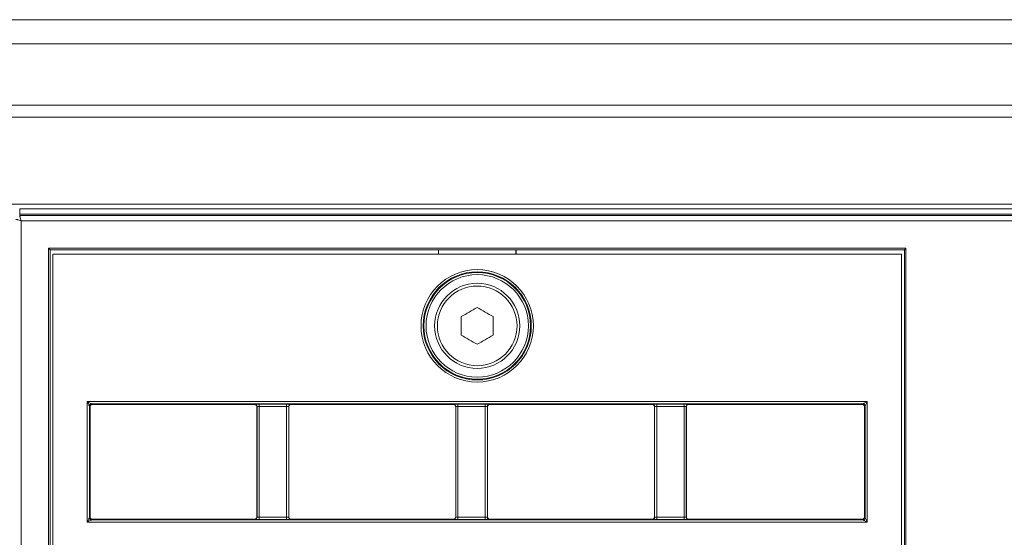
# Model space of a CAD drawing. Header units: millimetres. Extents: x 0 to 1118, y 0 to 864.
# Tile 34 of 256: x 219 to 242, y 230 to 243. Entities that reach past the tile are written whole.
import ezdxf

# ---------------------------------------------------------------- set-up
doc = ezdxf.new("R2010")
doc.units = ezdxf.units.MM

msp = doc.modelspace()

# ---------------------------------------------------------------- linework, layer by layer
at = {"color": 9, "linetype": 'Continuous', "lineweight": 0}
for p, q in [((218.7949, 242.5967), (276.7799, 242.5967)), ((218.7949, 242.0311), (276.7799, 242.0311)), ((276.7799, 240.5926), (218.7949, 240.5926)), ((218.7949, 240.3097), (276.7799, 240.3097)), ((219.1636, 238.1529), (276.4136, 238.1529)), ((219.1636, 238.1529), (219.1636, 238.028)), ((219.1636, 238.028), (219.1636, 238.0011)), ((276.4136, 238.028), (219.1636, 238.028)), ((219.1636, 238.0011), (276.4136, 238.0011)), ((276.3807, 237.8763), (219.1965, 237.8763)), ((219.1965, 237.8763), (219.1965, 187.9422)), ((220.7508, 230.8011), (220.7508, 233.6293)), ((220.7508, 233.6293), (239.0764, 233.6293)), ((220.8008, 233.5293), (220.8008, 230.9011)), ((220.8174, 233.5127), (220.8008, 233.5293)), ((238.9765, 233.5793), (220.8507, 233.5793)), ((220.8507, 233.5793), (220.8673, 233.5627)), ((224.6874, 233.5627), (224.6909, 233.5662)), ((224.7409, 233.5162), (224.7374, 233.5127)), ((224.7409, 230.9142), (224.7409, 233.5162)), ((224.7909, 233.5679), (225.4339, 233.5679)), ((224.7909, 233.5679), (224.7909, 233.5179)), ((225.4339, 233.5179), (224.7909, 233.5179)), ((224.7909, 233.5179), (224.7909, 230.9125)), ((225.4339, 233.5679), (225.4339, 233.5179)), ((225.4339, 230.9125), (225.4339, 233.5179)), ((225.4838, 233.5162), (225.4838, 230.9142)), ((225.4874, 233.5127), (225.4838, 233.5162)), ((225.5338, 233.5662), (225.5373, 233.5627)), ((229.3574, 233.5627), (229.3609, 233.5662)), ((229.4109, 233.5162), (229.4074, 233.5127)), ((229.4109, 230.9142), (229.4109, 233.5162)), ((229.4609, 233.5679), (230.1039, 233.5679)), ((229.4609, 233.5679), (229.4609, 233.5179)), ((230.1039, 233.5179), (229.4609, 233.5179)), ((229.4609, 233.5179), (229.4609, 230.9125)), ((230.1039, 233.5679), (230.1039, 233.5179)), ((230.1039, 230.9125), (230.1039, 233.5179)), ((230.1538, 233.5162), (230.1538, 230.9142)), ((230.1574, 233.5127), (230.1538, 233.5162)), ((230.2038, 233.5662), (230.2073, 233.5627)), ((234.0274, 233.5627), (234.0309, 233.5662)), ((234.0809, 233.5162), (234.0774, 233.5127)), ((234.0809, 230.9142), (234.0809, 233.5162)), ((234.1309, 233.5679), (234.7739, 233.5679)), ((234.1309, 233.5679), (234.1309, 233.5179)), ((234.7739, 233.5179), (234.1309, 233.5179)), ((234.1309, 233.5179), (234.1309, 230.9125)), ((234.7739, 233.5679), (234.7739, 233.5179)), ((234.7739, 230.9125), (234.7739, 233.5179)), ((234.8238, 233.5162), (234.8238, 230.9142)), ((234.8274, 233.5127), (234.8238, 233.5162)), ((234.8738, 233.5662), (234.8773, 233.5627)), ((238.9599, 233.5627), (238.9765, 233.5793)), ((239.0265, 233.5293), (239.0099, 233.5127)), ((239.0265, 230.9011), (239.0265, 233.5293)), ((239.0764, 233.6293), (239.0764, 230.8011)), ((220.8008, 230.9011), (220.8174, 230.9177)), ((224.7374, 230.9177), (224.7409, 230.9142)), ((224.7909, 230.9125), (224.7909, 230.8625)), ((224.7909, 230.9125), (225.4339, 230.9125)), ((225.4339, 230.9125), (225.4339, 230.8625)), ((225.4838, 230.9142), (225.4874, 230.9177)), ((229.4074, 230.9177), (229.4109, 230.9142)), ((229.4609, 230.9125), (230.1039, 230.9125)), ((229.4609, 230.9125), (229.4609, 230.8625)), ((230.1039, 230.9125), (230.1039, 230.8625)), ((230.1538, 230.9142), (230.1574, 230.9177)), ((234.0774, 230.9177), (234.0809, 230.9142)), ((234.1309, 230.9125), (234.1309, 230.8625)), ((234.1309, 230.9125), (234.7739, 230.9125)), ((234.7739, 230.9125), (234.7739, 230.8625)), ((234.8238, 230.9142), (234.8274, 230.9177)), ((239.0099, 230.9177), (239.0265, 230.9011)), ((239.0764, 230.8011), (220.7508, 230.8011)), ((220.8673, 230.8677), (220.8507, 230.8511)), ((220.8507, 230.8511), (238.9765, 230.8511)), ((224.6909, 230.8642), (224.6874, 230.8677)), ((225.4339, 230.8625), (224.7909, 230.8625)), ((225.5373, 230.8677), (225.5338, 230.8642)), ((229.3609, 230.8642), (229.3574, 230.8677)), ((230.1039, 230.8625), (229.4609, 230.8625)), ((230.2073, 230.8677), (230.2038, 230.8642)), ((234.0309, 230.8642), (234.0274, 230.8677)), ((234.7739, 230.8625), (234.1309, 230.8625)), ((234.8773, 230.8677), (234.8738, 230.8642)), ((238.9765, 230.8511), (238.9599, 230.8677))]:
    msp.add_line(p, q, dxfattribs=at)
at = {"color": 7, "linetype": 'Continuous', "lineweight": 15}
for p, q in [((276.7799, 238.2629), (218.7949, 238.2629)), ((219.842, 237.2308), (239.9852, 237.2308)), ((219.842, 188.5877), (219.842, 237.2308)), ((219.8769, 237.1959), (219.842, 237.2308)), ((229.0019, 237.1959), (219.8769, 237.1959)), ((219.8769, 237.1959), (219.8769, 188.6226)), ((229.0052, 237.1926), (229.0019, 237.1959)), ((229.0019, 237.1959), (229.0019, 237.0952)), ((230.822, 237.1926), (229.0052, 237.1926)), ((229.0052, 237.1926), (229.0052, 237.0952)), ((230.822, 237.1926), (230.8253, 237.1959)), ((230.822, 237.0952), (230.822, 237.1926)), ((239.9503, 237.1959), (230.8253, 237.1959)), ((230.8253, 237.0952), (230.8253, 237.1959)), ((239.9503, 237.1959), (239.9852, 237.2308)), ((239.9503, 188.6226), (239.9503, 237.1959)), ((239.9852, 237.2308), (239.9852, 188.5877)), ((219.9424, 237.0952), (219.9424, 188.6877)), ((239.8849, 237.0952), (219.9424, 237.0952)), ((239.8849, 188.6877), (239.8849, 237.0952)), ((229.5386, 235.1912), (229.5386, 235.6242)), ((230.2886, 235.6242), (230.2886, 235.1912)), ((220.8174, 233.5127), (220.8174, 230.9177)), ((224.6874, 233.5627), (220.8673, 233.5627)), ((224.7374, 233.5127), (224.7374, 230.9177)), ((225.4874, 230.9177), (225.4874, 233.5127)), ((229.3574, 233.5627), (225.5373, 233.5627)), ((229.4074, 233.5127), (229.4074, 230.9177)), ((230.1574, 230.9177), (230.1574, 233.5127)), ((234.0274, 233.5627), (230.2073, 233.5627)), ((234.0774, 233.5127), (234.0774, 230.9177)), ((234.8274, 230.9177), (234.8274, 233.5127)), ((238.9599, 233.5627), (234.8773, 233.5627)), ((239.0099, 230.9177), (239.0099, 233.5127)), ((220.8673, 230.8677), (224.6874, 230.8677)), ((225.5373, 230.8677), (229.3574, 230.8677)), ((230.2073, 230.8677), (234.0274, 230.8677)), ((234.8773, 230.8677), (238.9599, 230.8677))]:
    msp.add_line(p, q, dxfattribs=at)
at = {"color": 7, "linetype": 'Continuous', "lineweight": 15, "flags": 128}
for points in [[(229.5386, 235.6242), (229.5853, 235.6512), (229.6322, 235.6782), (229.6791, 235.7053), (229.7261, 235.7324), (229.7731, 235.7596), (229.82, 235.7867), (229.8669, 235.8137), (229.9136, 235.8407)], [(229.9136, 235.8407), (229.9603, 235.8137), (230.0072, 235.7867), (230.0541, 235.7596), (230.1011, 235.7324), (230.1481, 235.7053), (230.195, 235.6782), (230.2419, 235.6512), (230.2886, 235.6242)], [(229.9136, 234.9747), (229.8669, 235.0017), (229.82, 235.0287), (229.7731, 235.0558), (229.7261, 235.0829), (229.6791, 235.11), (229.6322, 235.1371), (229.5853, 235.1642), (229.5386, 235.1912)], [(230.2886, 235.1912), (230.2419, 235.1642), (230.195, 235.1371), (230.1481, 235.11), (230.1011, 235.0829), (230.0541, 235.0558), (230.0072, 235.0287), (229.9603, 235.0017), (229.9136, 234.9747)]]:
    msp.add_lwpolyline(points, dxfattribs=at)
at = {"color": 9, "linetype": 'Continuous', "lineweight": 0, "flags": 128}
for points in [[(220.8008, 233.5293), (220.7996, 233.5315), (220.7967, 233.5374), (220.792, 233.5467), (220.7858, 233.5592), (220.7783, 233.5743), (220.7697, 233.5914), (220.7604, 233.61), (220.7508, 233.6293)], [(220.7508, 233.6293), (220.7701, 233.6196), (220.7886, 233.6103), (220.8058, 233.6018), (220.8209, 233.5942), (220.8333, 233.588), (220.8426, 233.5833), (220.8485, 233.5804), (220.8507, 233.5793)], [(238.9765, 233.5793), (238.9787, 233.5804), (238.9846, 233.5833), (238.9939, 233.588), (239.0064, 233.5942), (239.0214, 233.6018), (239.0386, 233.6103), (239.0571, 233.6196), (239.0764, 233.6293)], [(239.0764, 233.6293), (239.0668, 233.61), (239.0575, 233.5914), (239.0489, 233.5743), (239.0414, 233.5592), (239.0352, 233.5467), (239.0305, 233.5374), (239.0276, 233.5315), (239.0265, 233.5293)], [(220.7508, 230.8011), (220.7604, 230.8204), (220.7697, 230.839), (220.7783, 230.8561), (220.7858, 230.8712), (220.792, 230.8836), (220.7967, 230.893), (220.7996, 230.8989), (220.8008, 230.9011)], [(239.0265, 230.9011), (239.0276, 230.8989), (239.0305, 230.893), (239.0352, 230.8836), (239.0414, 230.8712), (239.0489, 230.8561), (239.0575, 230.839), (239.0668, 230.8204), (239.0764, 230.8011)], [(220.8507, 230.8511), (220.8485, 230.85), (220.8426, 230.847), (220.8333, 230.8424), (220.8209, 230.8361), (220.8058, 230.8286), (220.7886, 230.82), (220.7701, 230.8107), (220.7508, 230.8011)], [(239.0764, 230.8011), (239.0571, 230.8107), (239.0386, 230.82), (239.0214, 230.8286), (239.0064, 230.8361), (238.9939, 230.8424), (238.9846, 230.847), (238.9787, 230.85), (238.9765, 230.8511)]]:
    msp.add_lwpolyline(points, dxfattribs=at)
at = {"color": 9, "linetype": 'Continuous', "lineweight": 0}
for radius in [1.3203, 1.2703, 1.2524, 1.2024, 0.9347]:
    msp.add_circle((229.9136, 235.4077), radius, dxfattribs=at)
at = {"color": 7, "linetype": 'Continuous', "lineweight": 15}
msp.add_circle((229.9136, 235.4077), 1, dxfattribs=at)
at = {"color": 9, "linetype": 'Continuous', "lineweight": 0}
for centre, start, end in [((220.8508, 233.5293), 90.01932, 179.97988), ((224.6908, 233.5162), 0.02124, 89.97761), ((225.5339, 233.5162), 90.02243, 179.97878), ((229.3608, 233.5162), 0.02144, 89.9775), ((230.2039, 233.5162), 90.02273, 179.97834), ((234.0308, 233.5162), 0.02166, 89.97727), ((234.8739, 233.5162), 90.02167, 179.98046), ((238.9764, 233.5293), 0.02076, 89.98031), ((220.8508, 230.9011), 180.02012, 269.98068), ((224.6908, 230.9142), 270.01935, 359.97966), ((225.5339, 230.9142), 180.02033, 269.98061), ((229.3608, 230.9142), 270.01947, 359.97946), ((230.2039, 230.9142), 180.02076, 269.98031), ((234.0308, 230.9142), 270.01969, 359.97924), ((234.8739, 230.9142), 180.01864, 269.98136), ((238.9764, 230.9011), 270.01969, 359.97924)]:
    msp.add_arc(centre, 0.05, start, end, dxfattribs=at)
at = {"color": 7, "linetype": 'Continuous', "lineweight": 15}
for centre, major_axis, start_param, end_param in [((220.8674, 233.5127), (-0.0354, 0.0354), 5.4979394, 7.0684312), ((238.9598, 233.5127), (-0.0354, -0.0354), 2.3563468, 3.9268385), ((220.8674, 230.9177), (0.0354, 0.0354), 2.3563468, 3.9268385), ((238.9598, 230.9177), (-0.0354, 0.0354), 2.3563468, 3.9268385)]:
    msp.add_ellipse(centre, major_axis=major_axis, ratio=0.9996955, start_param=start_param, end_param=end_param, dxfattribs=at)
at = {"color": 9, "linetype": 'Continuous', "lineweight": 0}
for centre, major_axis, ratio, start_param, end_param in [((224.7909, 233.5662), (0.1, 0), 0.0174551, 1.5707963, 3.1241394), ((224.7909, 233.5162), (0.05, 0), 0.0349101, 1.5707963, 3.1241394), ((225.4339, 233.5662), (0.1, 0), 0.0174551, 0.0174533, 1.5707963), ((225.4339, 233.5162), (0.05, 0), 0.0349101, 0.0174533, 1.5707963), ((229.4609, 233.5662), (0.1, 0), 0.0174551, 1.5707963, 3.1241394), ((229.4609, 233.5162), (0.05, 0), 0.0349101, 1.5707963, 3.1241394), ((230.1039, 233.5662), (0.1, 0), 0.0174551, 0.0174533, 1.5707963), ((230.1039, 233.5162), (0.05, 0), 0.0349101, 0.0174533, 1.5707963), ((234.1309, 233.5662), (0.1, 0), 0.0174551, 1.5707963, 3.1241394), ((234.1309, 233.5162), (0.05, 0), 0.0349101, 1.5707963, 3.1241394), ((234.7739, 233.5662), (0.1, 0), 0.0174551, 0.0174533, 1.5707963), ((234.7739, 233.5162), (0.05, 0), 0.0349101, 0.0174533, 1.5707963), ((224.7909, 230.9142), (0.05, 0), 0.0349101, 3.1590459, 4.712389), ((225.4339, 230.9142), (0.05, 0), 0.0349101, 4.712389, 6.265732), ((229.4609, 230.9142), (0.05, 0), 0.0349101, 3.1590459, 4.712389), ((230.1039, 230.9142), (0.05, 0), 0.0349101, 4.712389, 6.265732), ((234.1309, 230.9142), (0.05, 0), 0.0349101, 3.1590459, 4.712389), ((234.7739, 230.9142), (0.05, 0), 0.0349101, 4.712389, 6.265732), ((224.7909, 230.8642), (0.1, 0), 0.0174551, 3.1590459, 4.712389), ((225.4339, 230.8642), (0.1, 0), 0.0174551, 4.712389, 6.265732), ((229.4609, 230.8642), (0.1, 0), 0.0174551, 3.1590459, 4.712389), ((230.1039, 230.8642), (0.1, 0), 0.0174551, 4.712389, 6.265732), ((234.1309, 230.8642), (0.1, 0), 0.0174551, 3.1590459, 4.712389), ((234.7739, 230.8642), (0.1, 0), 0.0174551, 4.712389, 6.265732)]:
    msp.add_ellipse(centre, major_axis=major_axis, ratio=ratio, start_param=start_param, end_param=end_param, dxfattribs=at)
for points, knots in [([(219.0717, 237.9092), (219.0742, 237.9088), (219.0779, 237.908), (219.0944, 237.9038), (219.1156, 237.8983), (219.1499, 237.889), (219.181, 237.8806), (219.1965, 237.8763)], [0, 0, 0, 0, 0.2414395, 0.3687394, 0.5004129, 0.7500776, 1, 1, 1, 1]), ([(219.1636, 238.0011), (219.1641, 237.9987), (219.1648, 237.9949), (219.169, 237.9784), (219.1746, 237.9572), (219.1838, 237.9229), (219.1923, 237.8919), (219.1965, 237.8763)], [0, 0, 0, 0, 0.2414191, 0.3687195, 0.5004159, 0.7500805, 1, 1, 1, 1])]:
    msp.add_open_spline(points, degree=3, knots=knots, dxfattribs=at)
at = {"color": 7, "linetype": 'Continuous', "lineweight": 15}
for points, knots in [([(224.6874, 233.5627), (224.6939, 233.5619), (224.707, 233.5604), (224.7235, 233.5489), (224.7351, 233.5323), (224.7366, 233.5192), (224.7374, 233.5127)], [0, 0, 0, 0, 0.2500311, 0.5000246, 0.7500047, 1, 1, 1, 1]), ([(225.4874, 233.5127), (225.4881, 233.5192), (225.4896, 233.5323), (225.5012, 233.5489), (225.5177, 233.5604), (225.5308, 233.5619), (225.5373, 233.5627)], [0, 0, 0, 0, 0.2499985, 0.5000073, 0.7499881, 1, 1, 1, 1]), ([(229.3574, 233.5627), (229.3639, 233.5619), (229.377, 233.5604), (229.3935, 233.5489), (229.4051, 233.5323), (229.4066, 233.5192), (229.4074, 233.5127)], [0, 0, 0, 0, 0.2500318, 0.5000262, 0.7500057, 1, 1, 1, 1]), ([(230.1574, 233.5127), (230.1581, 233.5192), (230.1596, 233.5323), (230.1712, 233.5489), (230.1877, 233.5604), (230.2008, 233.5619), (230.2073, 233.5627)], [0, 0, 0, 0, 0.2499986, 0.5000066, 0.7499897, 1, 1, 1, 1]), ([(234.0274, 233.5627), (234.0339, 233.5619), (234.047, 233.5604), (234.0635, 233.5489), (234.0751, 233.5323), (234.0766, 233.5192), (234.0774, 233.5127)], [0, 0, 0, 0, 0.25003219, 0.50002204, 0.75000526, 1, 1, 1, 1]), ([(234.8274, 233.5127), (234.8281, 233.5192), (234.8296, 233.5323), (234.8412, 233.5489), (234.8577, 233.5604), (234.8708, 233.5619), (234.8773, 233.5627)], [0, 0, 0, 0, 0.249999, 0.5000107, 0.7499893, 1, 1, 1, 1]), ([(224.7374, 230.9177), (224.7366, 230.9111), (224.7351, 230.898), (224.7235, 230.8815), (224.707, 230.8699), (224.6939, 230.8684), (224.6874, 230.8677)], [0, 0, 0, 0, 0.2499942, 0.4999731, 0.7499654, 1, 1, 1, 1]), ([(225.5373, 230.8677), (225.5308, 230.8684), (225.5177, 230.8699), (225.5012, 230.8815), (225.4896, 230.898), (225.4881, 230.9111), (225.4874, 230.9177)], [0, 0, 0, 0, 0.2500344, 0.500027, 0.7500059, 1, 1, 1, 1]), ([(229.4074, 230.9177), (229.4066, 230.9111), (229.4051, 230.898), (229.3935, 230.8815), (229.377, 230.8699), (229.3639, 230.8684), (229.3574, 230.8677)], [0, 0, 0, 0, 0.2499932, 0.4999715, 0.7499647, 1, 1, 1, 1]), ([(230.2073, 230.8677), (230.2008, 230.8684), (230.1877, 230.8699), (230.1712, 230.8815), (230.1596, 230.898), (230.1581, 230.9111), (230.1574, 230.9177)], [0, 0, 0, 0, 0.2500353, 0.5000285, 0.7500068, 1, 1, 1, 1]), ([(234.0774, 230.9177), (234.0766, 230.9111), (234.0751, 230.898), (234.0635, 230.8815), (234.047, 230.8699), (234.0339, 230.8684), (234.0274, 230.8677)], [0, 0, 0, 0, 0.2499936, 0.4999756, 0.7499643, 1, 1, 1, 1]), ([(234.8773, 230.8677), (234.8708, 230.8684), (234.8577, 230.8699), (234.8412, 230.8815), (234.8296, 230.898), (234.8281, 230.9111), (234.8274, 230.9177)], [0, 0, 0, 0, 0.2500368, 0.5000265, 0.750003, 1, 1, 1, 1])]:
    msp.add_open_spline(points, degree=3, knots=knots, dxfattribs=at)

doc.saveas('drawing.dxf')
